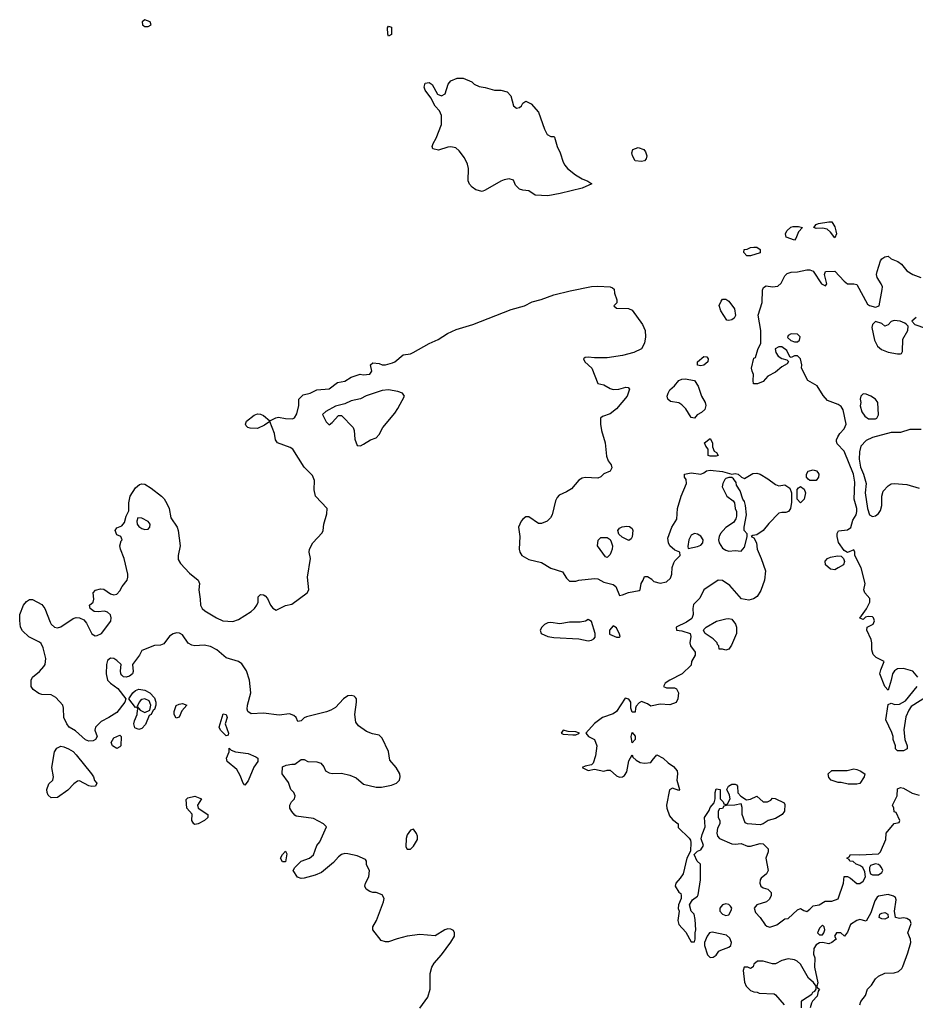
# Model space of a CAD drawing. Header units: inches. Extents: x 2106670 to 2322961, y 36024 to 224899.
# Tile 179 of 256: x 2305947 to 2311685, y 91013 to 97323. Entities that reach past the tile are written whole.
import ezdxf

# ---------------------------------------------------------------- set-up
doc = ezdxf.new("R2010")
doc.units = ezdxf.units.IN
doc.header["$MEASUREMENT"] = 0
doc.layers.add('C3009', color=7, linetype='Continuous')
doc.layers.add('C3019', color=7, linetype='Continuous')

msp = doc.modelspace()

# ---------------------------------------------------------------- linework, layer by layer
at = {"layer": 'C3009', "color": 5}
for points, elevation in [([(2306750, 97322.7), (2306731, 97310), (2306734, 97290), (2306742.9, 97282.9), (2306750, 97278), (2306770, 97279.3), (2306789.2, 97290), (2306784, 97310)], 40), ([(2308310, 97218), (2308305.2, 97230), (2308304, 97270), (2308310, 97282), (2308330, 97274), (2308330, 97228)], 20), ([(2309130, 96754.9), (2309150, 96759.5), (2309161.6, 96770), (2309170, 96786.8), (2309190, 96800.7), (2309223.4, 96783.4), (2309270.3, 96730.3), (2309310, 96621), (2309326.9, 96586.9), (2309350, 96574.8), (2309370, 96574.8), (2309374, 96570), (2309390.8, 96509.2), (2309410.5, 96470), (2309428, 96410), (2309440.7, 96390), (2309457.3, 96370), (2309507.8, 96327.8), (2309550, 96302.4), (2309587.5, 96287.5), (2309612, 96270), (2309550, 96244), (2309410, 96209.8), (2309330, 96193.6), (2309250, 96197.6), (2309210, 96226.6), (2309170, 96229.4), (2309150, 96237.2), (2309123.2, 96263.2), (2309110, 96295.3), (2309082, 96302), (2309050, 96296.9), (2309030, 96287.8), (2308930, 96229.4), (2308910, 96222), (2308870, 96232), (2308845.2, 96250), (2308828.1, 96268.1), (2308820.7, 96290), (2308823, 96370), (2308816.6, 96396.6), (2308797.7, 96437.7), (2308763.3, 96483.3), (2308740.5, 96500.5), (2308710, 96507.6), (2308690, 96505.6), (2308630, 96486.6), (2308594.6, 96494.6), (2308589, 96510), (2308596, 96530), (2308616.2, 96563.8), (2308649.7, 96650), (2308649.7, 96709.7), (2308637.7, 96737.7), (2308610, 96769.2), (2308581.2, 96821.1), (2308544.7, 96870), (2308538.7, 96890), (2308544.4, 96915.6), (2308570, 96919.5), (2308590, 96908.4), (2308624.9, 96844.9), (2308650, 96834.4), (2308672.8, 96847.2), (2308691.6, 96910), (2308709.7, 96930.3), (2308750, 96947.4), (2308788.7, 96948.7), (2308844, 96924), (2308858, 96910), (2308890, 96894.8), (2308930, 96888.2), (2308990, 96870.6), (2309030.5, 96870.5), (2309070, 96860.7), (2309094.4, 96834.4), (2309110.4, 96770)], 20), ([(2309930, 96413.2), (2309890, 96419), (2309873.2, 96450), (2309869.2, 96470), (2309875.3, 96490), (2309910, 96504), (2309946, 96490), (2309956.4, 96476.4), (2309964, 96450), (2309961, 96430), (2309950, 96419)], 20), ([(2308310, 94949.7), (2308270, 94945.7), (2308166.8, 94913.2), (2308130, 94894), (2308070, 94880.5), (2308030, 94860.7), (2307970, 94845.2), (2307907.9, 94812.1), (2307887.5, 94792.5), (2307910, 94744.7), (2307930, 94726.8), (2307950, 94741), (2307990, 94786), (2308010, 94786), (2308082.8, 94710), (2308090.8, 94690), (2308094.4, 94634.4), (2308110, 94594), (2308130, 94592), (2308150, 94602), (2308195.3, 94630), (2308230, 94643.8), (2308250, 94664), (2308274.5, 94710), (2308350, 94800.5), (2308370, 94830.7), (2308411.6, 94910), (2308399.3, 94930), (2308370, 94940.5)], 20), ([(2306704.7, 94130), (2306698, 94110), (2306700.3, 94090), (2306710, 94075.5), (2306730, 94061.7), (2306750, 94055.3), (2306770, 94058.4), (2306780.5, 94070), (2306782.4, 94090), (2306770, 94107), (2306730, 94127.6)], 20), ([(2309850, 93986), (2309806.6, 94006.6), (2309786, 94026), (2309779, 94050), (2309790, 94064.7), (2309807.2, 94072.8), (2309836.3, 94076.3), (2309854, 94074), (2309870, 94062), (2309876, 94050), (2309870.9, 94009.1), (2309863.6, 93996.4)], 20), ([(2309710, 93875.3), (2309701.2, 93881.2), (2309649, 93950), (2309653.6, 93986.4), (2309670, 94004.7), (2309710, 94004.7), (2309730.7, 93990.7), (2309736.8, 93976.8), (2309744, 93950), (2309742.8, 93930), (2309730, 93895.3)], 20), ([(2309590, 93478), (2309571, 93469), (2309538, 93462), (2309470, 93460.9), (2309408.4, 93451.6), (2309350, 93459.7), (2309330, 93458.3), (2309310, 93447.3), (2309292.7, 93430), (2309281.6, 93410), (2309288.7, 93388.7), (2309330, 93370.5), (2309370, 93363.8), (2309530, 93355.5), (2309590, 93343.1), (2309610, 93346.4), (2309625.4, 93354.6), (2309633.6, 93366.4), (2309634.5, 93390), (2309610, 93466)], 20), ([(2309750, 93438), (2309726, 93410), (2309726, 93386), (2309770, 93364.7), (2309790, 93364.7), (2309794, 93370), (2309790, 93386), (2309770, 93426)], 20), ([(2306710, 92774.5), (2306685.6, 92785.6), (2306679.6, 92810), (2306682.4, 92830), (2306699.5, 92870), (2306702, 92898), (2306707.3, 92907.3), (2306698, 92918), (2306690, 92914), (2306646, 92970), (2306671.8, 93010), (2306690, 93024.9), (2306710, 93032.9), (2306750, 93025.7), (2306781.6, 93010), (2306810, 92976.3), (2306820.4, 92950), (2306820.5, 92930), (2306810, 92902), (2306802.8, 92897.2), (2306790.3, 92869.7), (2306777.3, 92862.7), (2306754.4, 92805.6), (2306730, 92780.7)], 20), ([(2306750, 92969.7), (2306730, 92966), (2306720.7, 92959.3), (2306712.4, 92950), (2306701, 92921), (2306718.8, 92898.8), (2306750, 92882.8), (2306782, 92898), (2306788, 92930), (2306776.8, 92956.8)], 20), ([(2306950, 92846), (2306937, 92870), (2306936.2, 92890), (2306950, 92926.8), (2306970, 92937.1), (2306990, 92940.5), (2307018, 92930), (2306985.9, 92894.2), (2306970, 92854)], 20), ([(2307270, 92734), (2307233.2, 92770), (2307226, 92790), (2307250, 92874.8), (2307270, 92871), (2307276, 92850), (2307264.7, 92810), (2307286, 92750), (2307282, 92738)], 20), ([(2309430, 92769.3), (2309415.5, 92750), (2309430, 92744.2), (2309490, 92739.5), (2309510, 92740.4), (2309530, 92748.2), (2309534, 92750), (2309510, 92759.6), (2309462, 92762)], 20), ([(2309870, 92688), (2309865.2, 92730), (2309870, 92754), (2309890, 92732), (2309891, 92710)], 20), ([(2306570, 92652.7), (2306542.7, 92670), (2306533.2, 92690), (2306550, 92721), (2306590, 92738), (2306598, 92730), (2306594.8, 92670), (2306590, 92664)], 20), ([(2306410, 92409), (2306390, 92414), (2306330, 92445.2), (2306318, 92442), (2306293.7, 92426.3), (2306255.2, 92384.8), (2306190, 92339.3), (2306150, 92335.6), (2306130, 92353.2), (2306122.4, 92370), (2306120.7, 92390), (2306134, 92426), (2306159, 92450), (2306164, 92470), (2306154, 92530), (2306169.7, 92630.3), (2306184.7, 92655.3), (2306210, 92666.4), (2306230, 92663.1), (2306260.7, 92650), (2306290, 92632.2), (2306310, 92612.7), (2306407.3, 92490), (2306421, 92470), (2306426.8, 92446.8), (2306442, 92430), (2306434, 92410)], 20), ([(2307390, 92418), (2307378, 92430), (2307358.9, 92478.9), (2307337.7, 92517.7), (2307276, 92570), (2307273.2, 92590), (2307289, 92630), (2307290, 92654), (2307302, 92642), (2307330, 92631.3), (2307410, 92621), (2307459.6, 92599.6), (2307472, 92590), (2307472, 92570), (2307446.4, 92533.6), (2307410, 92446)], 20), ([(2307070, 92166), (2307062, 92170), (2307049.2, 92190), (2307052.5, 92232.5), (2307017.2, 92270), (2307014, 92326), (2307024.5, 92335.5), (2307070, 92346), (2307112, 92330), (2307086, 92290), (2307091.3, 92270), (2307152, 92230), (2307152, 92210), (2307132, 92190), (2307090, 92169)], 20), ([(2308470, 92135.3), (2308450, 92128), (2308430, 92098), (2308423.5, 92076.5), (2308421.4, 92021.4), (2308430, 92006.8), (2308450, 92007.3), (2308470, 92026.8), (2308496, 92070), (2308496, 92090), (2308490, 92108)], 20), ([(2307630, 91926), (2307618, 91950), (2307630, 91974), (2307650, 91994), (2307658, 91978), (2307650, 91926)], 20)]:
    msp.add_lwpolyline(points, close=True, dxfattribs=dict(at, elevation=elevation))
at = {"layer": 'C3009', "color": 5, "elevation": 20}
for points in [[(2308510, 90988.2), (2308561.4, 91058.6), (2308577, 91110), (2308577, 91210), (2308587, 91250), (2308602.7, 91277.3), (2308649.6, 91330.4), (2308710, 91411), (2308732, 91450), (2308732.7, 91470), (2308726, 91486), (2308710, 91494.5), (2308690, 91495.6), (2308670, 91489.3), (2308610, 91452.3), (2308510, 91459.6), (2308430, 91449.5), (2308366.4, 91433.6), (2308310, 91412.7), (2308290, 91413.2), (2308262.7, 91422.7), (2308208.7, 91490), (2308208.7, 91510), (2308234, 91550), (2308279, 91670), (2308282, 91690), (2308270, 91714), (2308230, 91728.7), (2308210, 91728.7), (2308190, 91735.3), (2308168, 91750), (2308158, 91770), (2308162, 91790), (2308184, 91830), (2308188, 91870), (2308170, 91906), (2308168.7, 91930), (2308162, 91942), (2308110, 91965.2), (2308050, 91978), (2308030, 91979.3), (2308010, 91972.7), (2307990, 91957.2), (2307958.7, 91921.3), (2307881.4, 91858.6), (2307839.9, 91840.1), (2307770, 91820.7), (2307750, 91819.5), (2307727.9, 91827.9), (2307699.3, 91870), (2307709, 91890), (2307750, 91930.6), (2307804, 91950), (2307829.2, 91970), (2307851.6, 92030), (2307870, 92054.8), (2307912.7, 92150), (2307894, 92170), (2307830, 92204.5), (2307719.3, 92219.3), (2307710, 92224), (2307690, 92249), (2307679, 92270), (2307679, 92290), (2307688.7, 92310), (2307708.7, 92330), (2307712.7, 92350), (2307704, 92370), (2307685.2, 92390), (2307670, 92435.3), (2307629.3, 92489.3), (2307630, 92534), (2307655.3, 92544.7), (2307690, 92552), (2307710, 92551.3), (2307750, 92582), (2307770, 92581), (2307794, 92570), (2307850, 92566.8), (2307877.3, 92557.3), (2307894.8, 92534.8), (2307906, 92510), (2307930, 92496), (2307950, 92491), (2308010, 92494), (2308061.4, 92481.4), (2308103.9, 92463.9), (2308150, 92423), (2308230, 92404.4), (2308265.3, 92405.3), (2308330, 92418), (2308360.7, 92430), (2308380.5, 92450), (2308385.6, 92470), (2308382.9, 92490), (2308359.5, 92530), (2308318.4, 92578.4), (2308310, 92634), (2308270, 92719.3), (2308250, 92738.4), (2308207, 92747), (2308170, 92760.9), (2308118, 92798), (2308100.7, 92820.7), (2308094.7, 92870), (2308105.6, 92950), (2308104.5, 92970), (2308098.6, 92978.6), (2308090, 92986.6), (2308071.6, 92991.6), (2308050, 92989.5), (2308022, 92970), (2307970, 92916), (2307941.3, 92898.7), (2307912.8, 92887.2), (2307784.2, 92855.8), (2307770, 92849.3), (2307750, 92829.2), (2307730, 92825.2), (2307717.6, 92850), (2307703.8, 92863.8), (2307674.9, 92874.9), (2307610, 92866), (2307510, 92879.6), (2307430, 92875.3), (2307408.8, 92888.9), (2307404, 92904), (2307406.6, 92930), (2307427.8, 93010), (2307420.5, 93090), (2307399.7, 93150), (2307370, 93195.6), (2307349, 93210), (2307270, 93234.3), (2307210, 93284.7), (2307170, 93305.1), (2307130, 93314.3), (2307070, 93309.6), (2307050, 93313.6), (2307027.4, 93327.4), (2306990, 93380.7), (2306971, 93391), (2306952.5, 93392.5), (2306930, 93386.9), (2306907.5, 93372.5), (2306870, 93322.9), (2306850, 93315.1), (2306810, 93311.3), (2306730, 93280.9), (2306714.9, 93250), (2306670.3, 93190), (2306674.7, 93145.3), (2306670.2, 93129.8), (2306650, 93115.1), (2306630, 93109.7), (2306611.6, 93111.6), (2306601.3, 93121.3), (2306595.6, 93130), (2306593, 93150), (2306596.9, 93190), (2306570, 93216.4), (2306550, 93228.2), (2306530, 93231.3), (2306510, 93217.2), (2306503, 93190), (2306500.4, 93130), (2306510.4, 93090), (2306530, 93070.4), (2306576.9, 93036.9), (2306626.8, 92970), (2306620.7, 92950), (2306570, 92882.7), (2306518.8, 92850), (2306470, 92826), (2306432.4, 92790), (2306428, 92770), (2306442.8, 92730), (2306432, 92710), (2306418.8, 92701.2), (2306390, 92699.7), (2306368.3, 92708.3), (2306304.7, 92764.7), (2306265.1, 92790), (2306248.5, 92810), (2306229.8, 92850), (2306228.5, 92910), (2306223.5, 92930), (2306178.3, 92978.3), (2306150, 92996.4), (2306090, 92998.7), (2306070, 93005.1), (2306034.5, 93030), (2306020.7, 93050), (2306020.7, 93090), (2306029.5, 93110), (2306074, 93146), (2306102.2, 93177.8), (2306109.8, 93190.2), (2306114, 93230), (2306097, 93297), (2306084.7, 93324.7), (2306074, 93334), (2306006.8, 93366.8), (2305965.9, 93405.9), (2305953.3, 93430), (2305947.5, 93472.5), (2305948.4, 93510), (2305971.2, 93570), (2305990, 93594), (2306010, 93607.4), (2306030, 93607.6), (2306090, 93575), (2306109.2, 93550), (2306142.2, 93462.2), (2306150, 93448.4), (2306170, 93430.3), (2306190, 93424.9), (2306210, 93431.8), (2306290, 93484.9), (2306310, 93492.4), (2306330, 93490.3), (2306357.3, 93477.3), (2306376.4, 93456.4), (2306410, 93386.4), (2306430, 93375.3), (2306444.4, 93375.6), (2306471, 93389), (2306531.9, 93468.1), (2306534.3, 93490), (2306529.6, 93509.6), (2306510, 93526.6), (2306490, 93532.7), (2306450, 93527.6), (2306424, 93530), (2306398, 93550), (2306394, 93570), (2306417.2, 93590), (2306422.7, 93610), (2306419, 93650), (2306432.9, 93667.1), (2306465.4, 93674.6), (2306487.5, 93672.5), (2306530, 93642.4), (2306550, 93637), (2306570, 93642), (2306590, 93661.6), (2306604.4, 93690), (2306635.6, 93730), (2306641.2, 93750), (2306640.7, 93770), (2306617.1, 93870), (2306592.8, 93930), (2306589.8, 93950), (2306597.5, 93982.5), (2306604, 93990), (2306595.3, 94010), (2306570, 94021.2), (2306558, 94050), (2306570, 94066.8), (2306601.2, 94078.8), (2306618.8, 94101.2), (2306630, 94142), (2306645.6, 94174.4), (2306647, 94227), (2306656.1, 94270), (2306690, 94323.1), (2306715.1, 94345), (2306730, 94349), (2306750, 94345.3), (2306790, 94320.3), (2306855.3, 94270), (2306872.4, 94252.4), (2306890, 94223), (2306904.6, 94190), (2306916.4, 94130), (2306956.4, 94070), (2306963.1, 94050), (2306976.5, 93950), (2306962.4, 93890), (2306962.4, 93862.4), (2306977.4, 93837.4), (2307036, 93776), (2307090.4, 93730), (2307098.4, 93710), (2307095.3, 93670), (2307104.6, 93610), (2307105.3, 93570), (2307115.5, 93550), (2307134.1, 93534.1), (2307207.3, 93490), (2307249.5, 93470.5), (2307313.3, 93466.7), (2307350, 93479.5), (2307429.4, 93530), (2307452, 93550), (2307467, 93570), (2307474.5, 93590), (2307476, 93624), (2307490, 93638.8), (2307510, 93637.3), (2307521, 93630), (2307534.2, 93614.2), (2307554.4, 93570), (2307570, 93550.5), (2307590, 93539.3), (2307650, 93568), (2307690, 93578), (2307789, 93650), (2307799, 93670), (2307791.4, 93750), (2307811.1, 93870), (2307801.6, 93910), (2307803.6, 93930), (2307825.1, 93970), (2307886.1, 94033.9), (2307892.2, 94050), (2307896, 94090), (2307915.4, 94155.4), (2307916.9, 94190), (2307843, 94270), (2307832.8, 94310), (2307835.1, 94370), (2307822.3, 94402.3), (2307770, 94455.1), (2307698, 94570), (2307681, 94581), (2307599, 94610), (2307585.2, 94630), (2307579, 94670), (2307550, 94748), (2307516.4, 94723.6), (2307470, 94702.9), (2307424.2, 94704.2), (2307408.7, 94710), (2307399.3, 94719.3), (2307393.2, 94730), (2307400.9, 94750), (2307450, 94788.2), (2307470, 94796.4), (2307490, 94795.8), (2307510, 94785.5), (2307550, 94751), (2307588.1, 94771.8), (2307605.3, 94774.7), (2307650, 94766.2), (2307694.9, 94765.1), (2307708.1, 94771.9), (2307722.4, 94797.6), (2307736, 94850), (2307735.3, 94890), (2307762.4, 94917.6), (2307808.7, 94930), (2307850, 94950.8), (2307930, 94957.3), (2307982.7, 94997.3), (2308030, 95007.3), (2308070, 95031.3), (2308128.4, 95051.6), (2308147.5, 95047.5), (2308190, 95051), (2308202.7, 95070), (2308195.3, 95110), (2308210, 95124.7), (2308250, 95118.8), (2308270, 95111), (2308290, 95111), (2308335.5, 95124.5), (2308350, 95131), (2308404.5, 95175.5), (2308450, 95182), (2308468.7, 95190), (2308570, 95247.3), (2308627.2, 95272.8), (2308688.3, 95311.7), (2308742.6, 95337.4), (2308849.3, 95370), (2309095.3, 95464.7), (2309181.2, 95490), (2309230, 95515.5), (2309288.7, 95530), (2309370, 95560.4), (2309473.9, 95586.1), (2309610, 95612.7), (2309650, 95615.5), (2309730.6, 95610.6), (2309745.4, 95605.4), (2309755.3, 95595.3), (2309758, 95570), (2309772.7, 95527.3), (2309772.7, 95507.3), (2309754, 95490), (2309770, 95474), (2309848.4, 95471.6), (2309870, 95462), (2309937.3, 95370), (2309953.4, 95330), (2309957.3, 95290), (2309950.7, 95250), (2309930, 95214), (2309881, 95190), (2309810, 95171.1), (2309710, 95156.1), (2309630, 95155), (2309590, 95159.7), (2309570, 95157.6), (2309559.1, 95150), (2309567.7, 95130), (2309612.4, 95090), (2309650.6, 94990.6), (2309690, 94983), (2309730, 94958.4), (2309750, 94952.2), (2309786, 94954), (2309830, 94966.8), (2309845.4, 94965.4), (2309854, 94954), (2309838.4, 94910), (2309770.2, 94829.8), (2309730, 94796.2), (2309681.1, 94778.9), (2309668, 94770), (2309668, 94730), (2309674.9, 94690), (2309698.8, 94610), (2309705.5, 94525.5), (2309716.4, 94496.4), (2309736, 94470), (2309741, 94450), (2309730.6, 94429.4), (2309690, 94412.3), (2309670, 94392.7), (2309650, 94383.7), (2309570, 94389.6), (2309550, 94385.1), (2309529, 94371), (2309483.4, 94316.6), (2309450, 94296.2), (2309403.7, 94276.3), (2309390, 94261.2), (2309379.9, 94240.1), (2309359.3, 94150), (2309347.7, 94130), (2309326.8, 94110), (2309290, 94094.5), (2309270, 94095.1), (2309210, 94136), (2309190, 94136), (2309170, 94121.2), (2309160.7, 94110), (2309143, 94070), (2309150.8, 94010), (2309148, 93930), (2309150.7, 93910), (2309164, 93890), (2309210, 93863), (2309290, 93844.9), (2309350, 93808.8), (2309424, 93784), (2309450, 93744.7), (2309470, 93724.7), (2309510, 93724.7), (2309529.1, 93730.9), (2309630, 93740.7), (2309650, 93738.8), (2309690, 93718.8), (2309750, 93702.8), (2309766, 93690), (2309790, 93632), (2309810, 93636), (2309847, 93653), (2309915.3, 93664.7), (2309921.2, 93670), (2309929.2, 93710), (2309942, 93730), (2309950, 93754), (2309970, 93754), (2309996.9, 93736.9), (2310000, 93733.3)], [(2310000, 92924.9), (2309990, 92922.7), (2309970, 92939), (2309930, 92954), (2309915.3, 92944.7), (2309896.9, 92923.1), (2309891.3, 92910), (2309890, 92886), (2309870, 92886), (2309862, 92910), (2309862, 92950), (2309850, 92968), (2309826, 92974), (2309770, 92888.7), (2309750, 92874), (2309681, 92850), (2309630, 92812), (2309574, 92750), (2309590.7, 92730), (2309629.2, 92709.2), (2309644, 92670), (2309635.2, 92604.8), (2309622, 92558), (2309610, 92546.6), (2309570, 92539.7), (2309550.7, 92530), (2309590, 92510.4), (2309630, 92520.4), (2309690, 92507.6), (2309710, 92514), (2309730, 92514), (2309770, 92476.4), (2309790, 92468.2), (2309809.6, 92470.4), (2309821, 92479), (2309836.3, 92503.7), (2309850, 92574), (2309870, 92612), (2309876, 92596), (2309897.3, 92577.3), (2309923, 92563), (2309950, 92558), (2309990, 92563), (2310000, 92575.2)]]:
    msp.add_lwpolyline(points, dxfattribs=at)
at = {"layer": 'C3019', "color": 5, "elevation": 20}
for points in [[(2310910, 95909.4), (2310857.2, 95930), (2310853.2, 95950), (2310861.2, 95970), (2310887.8, 95992.2), (2310903.3, 95996.7), (2310936.8, 95996.8), (2310962, 95990), (2310935.9, 95964.1), (2310919.3, 95920.7)], [(2311170, 95925.2), (2311141.7, 95961.7), (2311119.7, 95979.7), (2311090, 95986.3), (2311050, 95984.5), (2311035.3, 95990), (2311048.7, 96010), (2311064.1, 96015.9), (2311130, 96027.3), (2311150, 96026.8), (2311170, 95996), (2311176.5, 95970), (2311179.5, 95950)], [(2310630, 95809), (2310606, 95810), (2310586, 95830), (2310588, 95850), (2310608.4, 95851.6), (2310630, 95862), (2310650, 95864.7), (2310670, 95864.7), (2310691, 95850), (2310690, 95828.7)], [(2310490, 95394), (2310476.4, 95396.4), (2310438, 95458), (2310428.8, 95491.1), (2310440.2, 95519.8), (2310450, 95531.3), (2310470, 95532), (2310490, 95518), (2310527.3, 95470), (2310533.7, 95426.3), (2310524.7, 95410), (2310510, 95399)], [(2311550, 95395.1), (2311530.7, 95389.3), (2311510, 95368), (2311490, 95358), (2311470, 95375.3), (2311430, 95388.7), (2311410.7, 95369.3), (2311405.5, 95350), (2311423.8, 95270), (2311443, 95230), (2311469, 95209), (2311510, 95192.4), (2311570, 95180.5), (2311590, 95181), (2311597.2, 95182.8), (2311603.1, 95196.9), (2311605.6, 95274.4), (2311636, 95330), (2311638, 95358), (2311629.3, 95369.3), (2311618.6, 95378.6), (2311588, 95390)], [(2310890, 95308.7), (2310870, 95299), (2310865.8, 95285.8), (2310886.4, 95266.4), (2310910, 95258), (2310930, 95258), (2310942, 95270), (2310948, 95290), (2310930, 95308)], [(2310310, 95104), (2310290, 95108), (2310289, 95130), (2310330, 95164.7), (2310350, 95162), (2310358, 95150), (2310356, 95130), (2310330, 95109)], [(2310270, 94769), (2310250, 94774), (2310215.1, 94830), (2310190, 94855.1), (2310170, 94866.6), (2310116, 94876), (2310099, 94890), (2310096, 94910), (2310100.9, 94930), (2310112.3, 94950), (2310142.8, 94977.2), (2310170, 95010.6), (2310190, 95018.8), (2310210, 95021), (2310271.2, 95011.1), (2310294.4, 94974.4), (2310314.8, 94910), (2310338.8, 94870), (2310342.8, 94850), (2310335.9, 94824.1), (2310314.6, 94805.4), (2310286.8, 94790)], [(2311350, 94924), (2311336, 94910), (2311331, 94890), (2311336, 94870), (2311331.2, 94848.9), (2311342.8, 94810), (2311362.5, 94782.5), (2311384.9, 94764.9), (2311430, 94764), (2311439, 94770), (2311449.2, 94790), (2311445.2, 94870), (2311429, 94890), (2311399, 94910), (2311370, 94922.7)], [(2310370, 94525.2), (2310358, 94530), (2310358, 94570), (2310342, 94590), (2310335.3, 94610), (2310370, 94638), (2310386, 94610), (2310384.7, 94584.7), (2310396.9, 94556.9), (2310411, 94550), (2310422, 94530), (2310410, 94525.2)], [(2311010, 94369.2), (2310998, 94378), (2310988.7, 94390), (2310988.7, 94410), (2310998, 94430), (2311030, 94438.8), (2311050.9, 94430.9), (2311061, 94421), (2311066, 94410), (2311064.7, 94390), (2311050, 94369.2)], [(2310490, 94388.7), (2310470, 94382), (2310464.5, 94375.5), (2310451, 94350), (2310447.3, 94330), (2310478, 94270), (2310518.8, 94238.8), (2310526.4, 94226.4), (2310531, 94190), (2310538.8, 94170), (2310539.8, 94140.2), (2310535.3, 94124.7), (2310519.1, 94100.9), (2310470, 94069), (2310437.3, 94030), (2310427.3, 94010), (2310424, 93990), (2310427.3, 93970), (2310450, 93936), (2310470, 93924), (2310490, 93917.3), (2310530, 93920.7), (2310570, 93916), (2310590, 93942), (2310608.4, 94008.4), (2310607.3, 94027.3), (2310589, 94050), (2310589.1, 94070.9), (2310604, 94150), (2310598, 94210), (2310590, 94235.3), (2310579, 94250), (2310563.1, 94303.1), (2310540.4, 94340.4), (2310536.4, 94356.4), (2310520.4, 94380.4), (2310510, 94388)], [(2310950, 94226), (2310928, 94250), (2310928.8, 94311.1), (2310936.4, 94323.6), (2310950, 94332), (2310973.7, 94313.7), (2310981, 94290), (2310972, 94250)], [(2310270, 94029.2), (2310250, 94019), (2310234, 93990), (2310227.1, 93947.1), (2310230, 93934), (2310290, 93947.7), (2310310, 93956), (2310324, 93970), (2310325.2, 93990), (2310310, 94013.2), (2310290, 94026)], [(2311170, 93797.2), (2311141.5, 93801.5), (2311109.6, 93829.6), (2311106.8, 93853.2), (2311122, 93870), (2311141.5, 93878.5), (2311187.1, 93887.1), (2311210, 93884.7), (2311224.7, 93870), (2311231.3, 93850), (2311224.7, 93830), (2311190, 93809)], [(2310470, 93282), (2310450, 93288), (2310428, 93288), (2310426, 93310), (2310418, 93318), (2310415.3, 93330), (2310390, 93355.3), (2310338, 93390), (2310328.4, 93408.4), (2310330, 93414), (2310346, 93430), (2310411.9, 93468.1), (2310470, 93483), (2310490, 93485.5), (2310510, 93480.7), (2310533.4, 93450), (2310539.1, 93430), (2310538.8, 93390), (2310506.4, 93313.6), (2310490, 93288)], [(2311310, 92424), (2311255.3, 92424.7), (2311210, 92435.3), (2311190, 92435.3), (2311146, 92450), (2311130, 92466), (2311126, 92490), (2311150, 92511.3), (2311249.1, 92510.9), (2311290, 92522), (2311310, 92518), (2311332, 92510), (2311362, 92490), (2311358, 92470), (2311330, 92428.7)], [(2311430, 91914), (2311396.9, 91903.1), (2311391, 91890), (2311391, 91870), (2311398, 91850), (2311410, 91842.8), (2311450, 91842.8), (2311470, 91858), (2311476, 91870), (2311469, 91890), (2311460.2, 91900.2), (2311450, 91909)], [(2310470, 91656.1), (2310450, 91649.7), (2310431.9, 91630), (2310433.1, 91610), (2310450, 91590.3), (2310470, 91582.6), (2310490, 91586.4), (2310506, 91614), (2310508.4, 91630), (2310501.4, 91641.4), (2310490, 91653.5)], [(2311490, 91557.7), (2311470, 91560.4), (2311454, 91570), (2311458.4, 91590), (2311470, 91598), (2311490, 91602), (2311508, 91590), (2311510, 91569.7)], [(2311090, 91520.9), (2311070, 91501.2), (2311058.8, 91470), (2311070, 91458.8), (2311090, 91458.8), (2311099.3, 91470), (2311104.5, 91490), (2311100.9, 91510)], [(2310383.8, 91476.2), (2310366, 91470), (2310350.7, 91450), (2310334, 91410), (2310333.4, 91390), (2310353.4, 91330), (2310370, 91313.4), (2310390, 91315.3), (2310410, 91328), (2310427.1, 91352.9), (2310439.1, 91360.9), (2310490, 91378.2), (2310502.4, 91390), (2310507.8, 91410), (2310497.6, 91437.6), (2310475.8, 91455.8)]]:
    msp.add_lwpolyline(points, close=True, dxfattribs=at)
for points in [[(2311702, 93110), (2311670, 93148.7), (2311610, 93164), (2311570, 93162), (2311550.8, 93149.2), (2311538, 93130), (2311530.9, 93089.1), (2311510, 93026), (2311488.7, 93050), (2311458, 93130), (2311463.1, 93156.9), (2311486, 93210), (2311434.6, 93234.6), (2311414.6, 93254.6), (2311405.6, 93285.6), (2311406.6, 93330), (2311402, 93350), (2311375.1, 93410), (2311377.2, 93430), (2311415.3, 93450), (2311422.7, 93470), (2311417.2, 93490), (2311410, 93496), (2311382.5, 93497.5), (2311366, 93494), (2311350, 93478), (2311328.4, 93488.4), (2311372.1, 93547.9), (2311394, 93590), (2311392.9, 93612.9), (2311362, 93650), (2311355.3, 93670), (2311364, 93710), (2311339, 93810), (2311298, 93890), (2311298, 93910), (2311290, 93926), (2311250, 93908), (2311230, 93922), (2311193.2, 93973.2), (2311184, 94010), (2311184, 94030), (2311193.6, 94046.4), (2311250, 94054.4), (2311270.8, 94069.2), (2311284.7, 94115.3), (2311305.2, 94150), (2311309.3, 94170), (2311309.2, 94190), (2311293.2, 94250), (2311298, 94358), (2311289.2, 94410), (2311230, 94558), (2311184, 94604), (2311180.2, 94620.2), (2311179, 94630), (2311189, 94650), (2311201.2, 94670), (2311230, 94701), (2311240.9, 94730), (2311223.2, 94823.2), (2311210, 94844), (2311190, 94857.2), (2311121.5, 94881.5), (2311094.5, 94914.5), (2311055.6, 94975.6), (2310995.3, 95010), (2310955.3, 95090), (2310957.2, 95110), (2310948.7, 95150), (2310930, 95168.7), (2310910, 95168.7), (2310890, 95158), (2310882, 95162), (2310862.7, 95202.7), (2310830, 95226), (2310810, 95225.2), (2310787.1, 95212.9), (2310790.7, 95190), (2310806.4, 95166.4), (2310830, 95150.7), (2310862, 95142), (2310872.7, 95132.7), (2310863.6, 95116.4), (2310830, 95099), (2310790, 95064), (2310740.7, 95039.3), (2310710, 95004), (2310674, 94990), (2310648.7, 94990), (2310645.2, 95010), (2310649.2, 95050), (2310639, 95070), (2310635.3, 95090), (2310650, 95154), (2310662, 95158), (2310675.3, 95210), (2310696, 95250), (2310694.5, 95330), (2310679, 95430), (2310704.5, 95510), (2310706, 95590), (2310713.2, 95606.8), (2310730, 95618), (2310770, 95611), (2310804.7, 95615.3), (2310825.6, 95634.4), (2310850, 95682), (2310864.7, 95695.3), (2310890, 95704.7), (2310930, 95706.8), (2310990, 95719.1), (2311010, 95719.1), (2311030.5, 95710.5), (2311084, 95630), (2311110, 95618), (2311119, 95630), (2311104, 95690), (2311108.7, 95710), (2311170, 95712), (2311230, 95646), (2311250, 95631), (2311290, 95630.8), (2311310, 95624.7), (2311378.8, 95498.8), (2311390.7, 95490.7), (2311430, 95481), (2311453.2, 95490), (2311473.4, 95593.4), (2311473.6, 95610), (2311466.6, 95630), (2311439.5, 95670), (2311436.2, 95690), (2311439.5, 95710), (2311462, 95778), (2311470, 95790.8), (2311490, 95804), (2311510, 95806.8), (2311531, 95790), (2311573.5, 95773.5), (2311596.5, 95756.5), (2311630, 95714), (2311670, 95690.7), (2311721, 95670)], [(2311690, 95413.2), (2311662, 95390), (2311682, 95370), (2311750, 95346)], [(2311722.5, 94697.5), (2311650, 94695.6), (2311590, 94678), (2311530, 94676.9), (2311410, 94645.1), (2311370, 94626.6), (2311335.5, 94590), (2311326.4, 94553.6), (2311325.5, 94505.5), (2311334.2, 94454.2), (2311353, 94410), (2311370.5, 94350), (2311364, 94290), (2311378.8, 94190), (2311392, 94150), (2311410, 94138), (2311430, 94142.8), (2311450, 94158), (2311462, 94178), (2311469.3, 94210), (2311469.3, 94270), (2311479.1, 94300.9), (2311510, 94334.8), (2311530, 94348), (2311549.4, 94350.6), (2311630, 94343), (2311710, 94320.7)], [(2310000, 93733.3), (2310010, 93722), (2310050, 93711.3), (2310090, 93720.7), (2310116.3, 93743.7), (2310125.1, 93770), (2310127.6, 93812.4), (2310137.2, 93842.8), (2310144.4, 93855.6), (2310179, 93890), (2310175.3, 93910), (2310144.2, 93924.2), (2310112.3, 93950), (2310102.7, 93970), (2310100.2, 93999.8), (2310126, 94070), (2310157.5, 94122.5), (2310161.2, 94190), (2310185.2, 94270), (2310218, 94350), (2310216.4, 94376.4), (2310206, 94390), (2310206, 94410), (2310250, 94418), (2310310, 94411.3), (2310330, 94418), (2310347.6, 94432.4), (2310370, 94436.4), (2310450, 94427.3), (2310510, 94411), (2310530, 94414.8), (2310550, 94410.8), (2310571.2, 94391.1), (2310590, 94382), (2310644.5, 94415.5), (2310670, 94417.3), (2310690.5, 94410.5), (2310741.1, 94381.1), (2310790, 94343), (2310810, 94336.3), (2310850, 94342.8), (2310880.7, 94320.7), (2310892, 94290), (2310892, 94230), (2310884.7, 94190), (2310872, 94170), (2310856, 94164), (2310830, 94165.2), (2310810, 94159.3), (2310746.1, 94093.9), (2310710, 94049.3), (2310670, 94022), (2310643.6, 94016.4), (2310634, 94010), (2310650, 94002), (2310666.8, 93970), (2310670.7, 93930), (2310698, 93870), (2310724.4, 93790), (2310719.3, 93730), (2310694.7, 93665.3), (2310672.7, 93627.3), (2310647.9, 93612.1), (2310618, 93602), (2310572.1, 93612.1), (2310497.2, 93697.2), (2310450, 93729.2), (2310422, 93730), (2310331, 93670), (2310304.9, 93615.1), (2310264, 93576), (2310258.8, 93550), (2310260.7, 93510), (2310254, 93486), (2310219.1, 93460.9), (2310152, 93430), (2310154, 93410), (2310190, 93406), (2310242, 93390), (2310246, 93370), (2310241, 93330), (2310244.7, 93310), (2310274, 93270), (2310274, 93250), (2310252, 93210), (2310250, 93186), (2310192, 93130), (2310112, 93090), (2310082, 93070), (2310072, 93050), (2310090, 93041), (2310142, 93042), (2310155.2, 93035.2), (2310167.7, 93010), (2310163.8, 92970), (2310153.9, 92946.1), (2310112.3, 92932.3), (2310050, 92936.2), (2310000, 92924.9)], [(2311790, 93004), (2311659.1, 92920.9), (2311642.4, 92897.6), (2311624.4, 92855.6), (2311611, 92771), (2311618, 92710), (2311632, 92670), (2311632, 92650), (2311610, 92638), (2311570, 92638), (2311558, 92650), (2311558, 92670), (2311542, 92710), (2311542, 92730), (2311534.6, 92754.6), (2311496.4, 92836.4), (2311510, 92934), (2311530, 92942), (2311554, 92934), (2311584.1, 92935.9), (2311621.5, 92958.5), (2311697.2, 93050)], [(2310000, 92575.2), (2310030, 92612), (2310070, 92590.6), (2310101.2, 92561.2), (2310136.5, 92536.5), (2310159.3, 92510), (2310162, 92490), (2310156.3, 92450), (2310174.8, 92390), (2310170, 92384), (2310130, 92399), (2310110, 92388), (2310090.4, 92290), (2310092.2, 92270), (2310110, 92220.5), (2310130, 92196.3), (2310164.7, 92170), (2310166.4, 92146.4), (2310236.9, 92076.9), (2310244.7, 92064.7), (2310246, 92050), (2310244.7, 91995.3), (2310221, 91950), (2310198, 91850), (2310179.1, 91820.9), (2310151.3, 91790), (2310147.3, 91770), (2310170, 91732), (2310182, 91722), (2310184.7, 91710), (2310184.7, 91690), (2310166.8, 91650), (2310166.4, 91626.4), (2310172, 91610), (2310162.8, 91550), (2310170, 91524.7), (2310214.8, 91474.8), (2310250, 91414), (2310270, 91414), (2310275.3, 91430), (2310274, 91470), (2310279, 91490), (2310275.5, 91555.5), (2310268, 91590), (2310248, 91610), (2310239, 91650), (2310256.5, 91683.5), (2310290, 91706.8), (2310294.6, 91714.6), (2310308.7, 91810), (2310308.7, 91890), (2310308, 91910), (2310288, 91930), (2310268, 91972), (2310290, 91994), (2310310, 92002), (2310328.7, 92030), (2310314, 92074), (2310319.3, 92100.7), (2310339, 92150), (2310335.3, 92210), (2310364, 92256), (2310370, 92274), (2310396.4, 92303.6), (2310402, 92330), (2310402, 92370), (2310410, 92394), (2310434, 92390), (2310434, 92330), (2310454, 92310), (2310458, 92298), (2310470, 92294), (2310482, 92298), (2310498, 92330), (2310494, 92354), (2310478, 92390), (2310488.8, 92411.1), (2310510, 92424.7), (2310530, 92424.7), (2310538.8, 92418.8), (2310544.7, 92410), (2310547.7, 92367.7), (2310567.3, 92347.3), (2310603.5, 92323.5), (2310630, 92327.3), (2310670, 92346.8), (2310710, 92310.6), (2310738, 92310), (2310758.6, 92321.4), (2310770, 92334), (2310787.3, 92332.7), (2310844.7, 92304.7), (2310850, 92294), (2310846, 92250), (2310831.3, 92230), (2310790, 92204), (2310742, 92190), (2310710.6, 92169.4), (2310690, 92162.7), (2310609, 92169), (2310595.3, 92175.3), (2310576, 92230), (2310575.1, 92275.1), (2310570, 92298), (2310528.4, 92288.4), (2310472.7, 92287.3), (2310458, 92282), (2310450, 92268), (2310430, 92266), (2310422, 92250), (2310422, 92210), (2310431.6, 92191.6), (2310432, 92170), (2310418, 92142), (2310413.4, 92110), (2310417.3, 92090), (2310430, 92074.8), (2310510, 92042), (2310530, 92039.1), (2310570, 92042.8), (2310610, 92026.8), (2310630, 92026.8), (2310690, 92042.8), (2310710, 92041), (2310742.8, 92010), (2310742.8, 91990), (2310727.7, 91950), (2310742.8, 91870), (2310730.7, 91850), (2310698.3, 91821.7), (2310690.4, 91810), (2310688.8, 91790), (2310695.5, 91770), (2310710, 91759.5), (2310739.1, 91750), (2310761.6, 91730), (2310761.3, 91710), (2310750, 91687.3), (2310730.5, 91670), (2310670.5, 91650), (2310651.9, 91630), (2310662, 91602), (2310690.1, 91570.1), (2310722.3, 91522.3), (2310732.9, 91512.8), (2310753.2, 91506.8), (2310797.5, 91522.5), (2310850, 91560.5), (2310870, 91562), (2310930, 91619.3), (2310950, 91627.3), (2310970, 91614), (2310990, 91608.4), (2311010, 91622), (2311030, 91644), (2311068, 91650), (2311106.6, 91673.4), (2311150, 91673), (2311191.4, 91688.6), (2311224, 91790), (2311230, 91832), (2311250, 91832), (2311270, 91822), (2311310, 91786.8), (2311330, 91787.3), (2311350, 91802.8), (2311365.2, 91830), (2311362, 91862), (2311348.8, 91888.9), (2311330, 91902), (2311306, 91910), (2311287.3, 91927.3), (2311266, 91930), (2311262, 91942), (2311246, 91950), (2311262, 91958), (2311270, 91972), (2311330, 91971), (2311450, 91978), (2311462, 91990), (2311495.3, 92070), (2311498, 92110), (2311548.7, 92171.3), (2311582, 92178), (2311586, 92190), (2311562, 92242), (2311550, 92246), (2311548, 92270), (2311538, 92290), (2311568, 92350), (2311570, 92394), (2311590, 92402), (2311610, 92398), (2311665.5, 92365.5), (2311710, 92354)], [(2311328.7, 91010), (2311335.3, 91030), (2311365.2, 91070), (2311379.3, 91110), (2311404.6, 91135.4), (2311430, 91175.5), (2311450, 91192.4), (2311490, 91212.2), (2311550, 91215.6), (2311576.8, 91223.2), (2311598.4, 91241.6), (2311605.6, 91254.4), (2311637.4, 91342.6), (2311655.1, 91410), (2311653.2, 91430), (2311636.2, 91470), (2311658, 91530), (2311651, 91551), (2311630, 91563), (2311610, 91567.2), (2311583.3, 91563.3), (2311558, 91570), (2311551.2, 91610), (2311562.7, 91682.7), (2311557, 91697), (2311545.7, 91705.7), (2311510, 91715.6), (2311450, 91707), (2311440.3, 91699.7), (2311424.7, 91675.3), (2311400.9, 91599.1), (2311370, 91546), (2311330, 91556.2), (2311310, 91549.6), (2311270, 91523.7), (2311250, 91475.3), (2311230.9, 91449.1), (2311208, 91470), (2311181, 91470), (2311166.8, 91450), (2311178, 91430), (2311151, 91410), (2311130, 91401.2), (2311090, 91409.6), (2311070, 91407.8), (2311050, 91394), (2311034.6, 91370), (2311033.3, 91333.3), (2311040.5, 91310), (2311038, 91250), (2311061, 91150), (2311054, 91130), (2311058, 91118), (2311070.8, 91110), (2311062, 91098), (2311055.3, 91064.7), (2311026, 91034), (2311019.8, 91020.2), (2311011, 90990)], [(2310955.3, 90990), (2310955.3, 91030), (2310961.2, 91038.8), (2311022, 91078), (2311029.3, 91090.7), (2311042, 91098), (2311048.7, 91110), (2311048.7, 91130), (2311032.9, 91152.9), (2311000.2, 91180.2), (2310949, 91270), (2310928.7, 91290), (2310910, 91298), (2310870, 91303.7), (2310830, 91292.7), (2310790, 91272.7), (2310770, 91272.3), (2310710, 91289.5), (2310674, 91290), (2310650.6, 91270), (2310646.8, 91253.2), (2310630, 91242), (2310611.9, 91251.9), (2310588.4, 91250), (2310582.4, 91230), (2310590, 91154), (2310602, 91130), (2310630, 91102), (2310650, 91092), (2310671.2, 91091.1), (2310684.7, 91084.7), (2310779.6, 91079.6), (2310790, 91074), (2310844.7, 91010)]]:
    msp.add_lwpolyline(points, dxfattribs=at)

doc.saveas('drawing.dxf')
